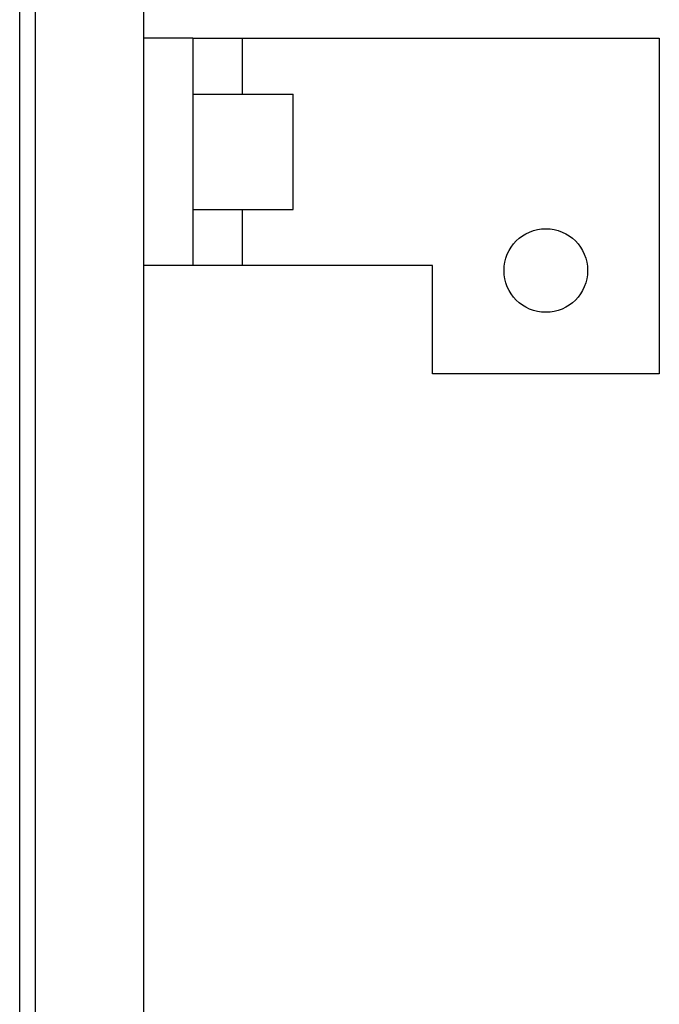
# Model space of a CAD drawing. Header units: inches. Extents: x 0 to 34, y 0 to 22.
# Tile 37 of 43: x 22.8 to 24, y 14.6 to 16.5. Entities that reach past the tile are written whole.
import ezdxf

# ---------------------------------------------------------------- set-up
doc = ezdxf.new("R2010")
doc.units = ezdxf.units.IN
doc.header["$LTSCALE"] = 1.87
doc.header["$MEASUREMENT"] = 0
doc.layers.get('0').update_dxf_attribs({"linetype": 'CONTINUOUS'})

msp = doc.modelspace()

# ---------------------------------------------------------------- linework, layer by layer
at = {"color": 7, "linetype": 'CONTINUOUS'}
for p, q in [((22.803, 17.27), (22.803, 7.142)), ((23.013, 17.27), (23.013, 7.142)), ((22.773, 7.162), (22.773, 17.25)), ((23.109, 16.47), (23.013, 16.47)), ((23.109, 16.362), (23.303, 16.362)), ((23.303, 16.138), (23.303, 16.362)), ((23.109, 16.138), (23.303, 16.138)), ((23.109, 16.03), (23.013, 16.03))]:
    msp.add_line(p, q, dxfattribs=at)
at = {"color": 3, "linetype": 'CONTINUOUS'}
for p, q in [((23.109, 16.47), (23.109, 16.03)), ((23.109, 16.47), (24.013, 16.47)), ((23.205, 16.362), (23.205, 16.47)), ((24.013, 16.47), (24.013, 15.82)), ((23.205, 16.03), (23.205, 16.138)), ((23.573, 16.03), (23.109, 16.03)), ((23.573, 15.82), (23.573, 16.03)), ((24.013, 15.82), (23.573, 15.82))]:
    msp.add_line(p, q, dxfattribs=at)
msp.add_circle((23.793, 16.02), 0.081, dxfattribs=at)

doc.saveas('drawing.dxf')
